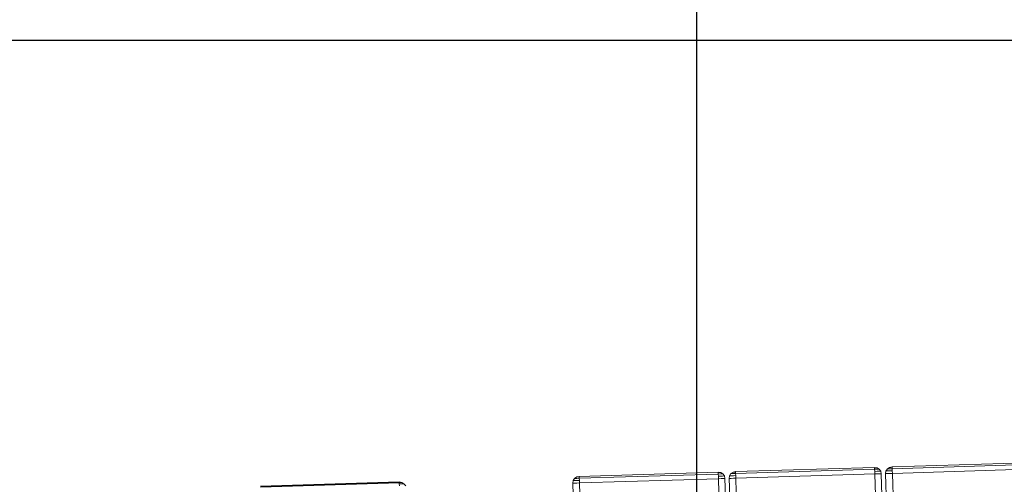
# Model space of a CAD drawing. Extents: x 147111805 to 147230536, y 410950310 to 411028142.
# Tile 43 of 256: x 147160641 to 147161527, y 410976047 to 410976465. Entities that reach past the tile are written whole.
import ezdxf

# ---------------------------------------------------------------- set-up
doc = ezdxf.new("R2010")
doc.units = 0
doc.header["$LTSCALE"] = 100
doc.layers.add('T--A9041--_VERHARDINGEN_Tegels', color=9, linetype='Continuous', transparency=0.3)
doc.layers.add('T--L9071--_TERREINMEUBILAIR_Stoelen', color=1, linetype='Continuous')
doc.layers.add('T--L9071--_TERREINMEUBILAIR_Tafels', color=30, linetype='Continuous')

# ---------------------------------------------------------------- blocks, each defined once
blk = doc.blocks.new('Picknicktafel 180x160cm')
at = {"layer": 'T--L9071--_TERREINMEUBILAIR_Stoelen', "lineweight": 0}
for p, q in [((1799.155623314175, 1425.941128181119), (1799.155623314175, 1300.97337867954)), ((1799.577811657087, 1300.97337867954), (1799.577811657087, 1425.941128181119)), ((1800, 1300.97337867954), (1800, 1425.941128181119)), ((1800, 1425.941128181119), (1800, 1300.97337867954)), ((1800, 1425.941128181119), (1800, 1300.97337867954)), ((1796.411399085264, 1300.97337867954), (1798.311246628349, 1300.97337867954)), ((1798.311246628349, 1300.97337867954), (1796.411399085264, 1300.97337867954)), ((1796.411399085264, 1295.273836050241), (1798.311246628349, 1296.751495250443)), ((1798.311246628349, 1296.751495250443), (1796.411399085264, 1295.273836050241)), ((1798.311246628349, 1300.97337867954), (1799.577811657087, 1300.97337867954)), ((1799.577811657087, 1300.97337867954), (1798.311246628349, 1300.97337867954)), ((1798.311246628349, 1300.97337867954), (1798.311246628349, 1298.862436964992)), ((1798.311246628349, 1298.862436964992), (1798.311246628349, 1300.97337867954)), ((1798.311246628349, 1298.862436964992), (1798.311246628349, 1297.173683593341)), ((1798.311246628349, 1297.173683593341), (1798.311246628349, 1298.862436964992)), ((1798.311246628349, 1296.751495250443), (1799.577811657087, 1298.651342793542)), ((1799.577811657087, 1298.651342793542), (1798.311246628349, 1296.751495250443)), ((1798.311246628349, 1297.173683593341), (1798.311246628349, 1296.751495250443)), ((1798.311246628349, 1296.751495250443), (1798.311246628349, 1297.173683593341)), ((1799.577811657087, 1300.97337867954), (1800, 1300.97337867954)), ((1800, 1300.97337867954), (1799.577811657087, 1300.97337867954)), ((1799.577811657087, 1298.651342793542), (1800, 1300.97337867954)), ((1800, 1300.97337867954), (1799.577811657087, 1298.651342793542)), ((1799.577811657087, 1300.97337867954), (1799.577811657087, 1299.706813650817)), ((1799.577811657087, 1299.706813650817), (1799.577811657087, 1300.97337867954)), ((1799.577811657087, 1299.706813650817), (1799.577811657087, 1298.862436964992)), ((1799.577811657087, 1298.862436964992), (1799.577811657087, 1299.706813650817)), ((1799.577811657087, 1298.862436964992), (1799.577811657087, 1298.651342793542)), ((1799.577811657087, 1298.651342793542), (1799.577811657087, 1298.862436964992))]:
    blk.add_line(p, q, dxfattribs=at)
at = {"layer": 'T--L9071--_TERREINMEUBILAIR_Tafels', "lineweight": 0}
for p, q in [((1794.089363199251, 1144.763691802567), (6.121730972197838, 1144.763691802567)), ((1794.089363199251, 1144.763691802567), (6.121730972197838, 1144.763691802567)), ((6.121730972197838, 1144.763691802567), (1794.089363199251, 1144.763691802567)), ((6.121730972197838, 1144.763691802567), (1794.089363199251, 1144.763691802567)), ((1794.089363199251, 1144.763691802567), (1796.411399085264, 1144.34150345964)), ((1796.411399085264, 1144.34150345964), (1794.089363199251, 1144.763691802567)), ((1794.089363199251, 1144.34150345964), (1794.089363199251, 1144.763691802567)), ((1794.089363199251, 1144.763691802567), (1794.089363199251, 1144.34150345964)), ((1794.089363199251, 1143.074938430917), (1794.089363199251, 1144.34150345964)), ((1794.089363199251, 1144.34150345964), (1794.089363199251, 1143.074938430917)), ((1796.411399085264, 1144.34150345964), (1798.311246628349, 1143.074938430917)), ((1798.311246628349, 1143.074938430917), (1796.411399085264, 1144.34150345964)), ((1796.411399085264, 1143.919315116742), (1796.411399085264, 1144.34150345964)), ((1796.411399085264, 1144.34150345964), (1796.411399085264, 1143.919315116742)), ((1796.411399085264, 1142.652750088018), (1796.411399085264, 1143.919315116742)), ((1796.411399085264, 1143.919315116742), (1796.411399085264, 1142.652750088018)), ((1794.089363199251, 1138.853055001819), (6.121730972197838, 1138.853055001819)), ((1794.089363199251, 1138.853055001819), (6.121730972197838, 1138.853055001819)), ((6.121730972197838, 1138.853055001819), (1794.089363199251, 1138.853055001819)), ((6.121730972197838, 1138.853055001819), (1794.089363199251, 1138.853055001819)), ((1794.089363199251, 1141.175090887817), (1794.089363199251, 1143.074938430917)), ((1794.089363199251, 1143.074938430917), (1794.089363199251, 1141.175090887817)), ((1794.089363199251, 1138.853055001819), (1794.089363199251, 1141.175090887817)), ((1794.089363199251, 1141.175090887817), (1794.089363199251, 1138.853055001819)), ((1796.411399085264, 1138.853055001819), (1794.089363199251, 1138.853055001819)), ((1794.089363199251, 1138.853055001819), (1796.411399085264, 1138.853055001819)), ((1794.089363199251, 1013.674211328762), (1794.089363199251, 1138.853055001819)), ((1794.089363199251, 1138.853055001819), (1794.089363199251, 1013.674211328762)), ((1796.411399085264, 1140.963996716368), (1796.411399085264, 1142.652750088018)), ((1796.411399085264, 1142.652750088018), (1796.411399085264, 1140.963996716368)), ((1796.411399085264, 1138.853055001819), (1796.411399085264, 1140.963996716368)), ((1796.411399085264, 1140.963996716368), (1796.411399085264, 1138.853055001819)), ((1798.311246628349, 1138.853055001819), (1796.411399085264, 1138.853055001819)), ((1796.411399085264, 1138.853055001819), (1798.311246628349, 1138.853055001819)), ((1798.311246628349, 1143.074938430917), (1799.577811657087, 1141.175090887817)), ((1799.577811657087, 1141.175090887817), (1798.311246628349, 1143.074938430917)), ((1798.311246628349, 1142.44165591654), (1798.311246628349, 1143.074938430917)), ((1798.311246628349, 1143.074938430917), (1798.311246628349, 1142.44165591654)), ((1798.311246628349, 1140.963996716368), (1798.311246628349, 1142.44165591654)), ((1798.311246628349, 1142.44165591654), (1798.311246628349, 1140.963996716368)), ((1798.311246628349, 1138.853055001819), (1798.311246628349, 1140.963996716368)), ((1798.311246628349, 1140.963996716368), (1798.311246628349, 1138.853055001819)), ((1799.577811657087, 1138.853055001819), (1798.311246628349, 1138.853055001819)), ((1798.311246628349, 1138.853055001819), (1799.577811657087, 1138.853055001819)), ((1798.311246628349, 1013.674211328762), (1798.311246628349, 1138.853055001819)), ((1798.311246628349, 1138.853055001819), (1798.311246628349, 1013.674211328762)), ((1799.577811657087, 1141.175090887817), (1800, 1138.853055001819)), ((1800, 1138.853055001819), (1799.577811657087, 1141.175090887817)), ((1799.577811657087, 1140.752902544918), (1799.577811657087, 1141.175090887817)), ((1799.577811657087, 1141.175090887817), (1799.577811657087, 1140.752902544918)), ((1799.577811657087, 1139.908525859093), (1799.577811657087, 1140.752902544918)), ((1799.577811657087, 1140.752902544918), (1799.577811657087, 1139.908525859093)), ((1799.577811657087, 1138.853055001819), (1799.577811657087, 1139.908525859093)), ((1799.577811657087, 1139.908525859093), (1799.577811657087, 1138.853055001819)), ((1800, 1138.853055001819), (1799.577811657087, 1138.853055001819)), ((1799.577811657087, 1138.853055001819), (1800, 1138.853055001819)), ((1800, 1013.674211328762), (1800, 1138.853055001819)), ((1800, 1138.853055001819), (1800, 1013.674211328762)), ((1794.089363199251, 1013.674211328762), (6.121730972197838, 1013.674211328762)), ((1794.089363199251, 1013.674211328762), (6.121730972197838, 1013.674211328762)), ((6.121730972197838, 1013.674211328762), (1794.089363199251, 1013.674211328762)), ((6.121730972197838, 1013.674211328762), (1794.089363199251, 1013.674211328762)), ((1794.089363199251, 1013.674211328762), (1796.411399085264, 1013.674211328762)), ((1796.411399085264, 1013.674211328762), (1794.089363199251, 1013.674211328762)), ((1794.089363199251, 1011.352175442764), (1794.089363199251, 1013.674211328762)), ((1794.089363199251, 1013.674211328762), (1794.089363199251, 1011.352175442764)), ((1794.089363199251, 1009.452327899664), (1794.089363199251, 1011.352175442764)), ((1794.089363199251, 1011.352175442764), (1794.089363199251, 1009.452327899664)), ((1796.411399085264, 1013.674211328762), (1798.311246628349, 1013.674211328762)), ((1798.311246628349, 1013.674211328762), (1796.411399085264, 1013.674211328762)), ((1796.411399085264, 1011.563269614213), (1796.411399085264, 1013.674211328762)), ((1796.411399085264, 1013.674211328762), (1796.411399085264, 1011.563269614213)), ((1796.411399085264, 1009.874516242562), (1796.411399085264, 1011.563269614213)), ((1796.411399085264, 1011.563269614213), (1796.411399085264, 1009.874516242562)), ((1798.311246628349, 1013.674211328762), (1799.577811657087, 1013.674211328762)), ((1799.577811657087, 1013.674211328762), (1798.311246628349, 1013.674211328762)), ((1798.311246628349, 1011.563269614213), (1798.311246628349, 1013.674211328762)), ((1798.311246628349, 1013.674211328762), (1798.311246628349, 1011.563269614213)), ((1798.311246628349, 1010.085610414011), (1798.311246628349, 1011.563269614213)), ((1798.311246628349, 1011.563269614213), (1798.311246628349, 1010.085610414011)), ((1798.311246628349, 1009.452327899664), (1799.577811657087, 1011.352175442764)), ((1799.577811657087, 1011.352175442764), (1798.311246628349, 1009.452327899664)), ((1799.577811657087, 1013.674211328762), (1800, 1013.674211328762)), ((1800, 1013.674211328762), (1799.577811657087, 1013.674211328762)), ((1799.577811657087, 1011.352175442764), (1800, 1013.674211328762)), ((1800, 1013.674211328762), (1799.577811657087, 1011.352175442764)), ((1799.577811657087, 1012.618740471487), (1799.577811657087, 1013.674211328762)), ((1799.577811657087, 1013.674211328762), (1799.577811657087, 1012.618740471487)), ((1799.577811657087, 1011.774363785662), (1799.577811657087, 1012.618740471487)), ((1799.577811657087, 1012.618740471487), (1799.577811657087, 1011.774363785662)), ((1799.577811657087, 1011.352175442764), (1799.577811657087, 1011.774363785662)), ((1799.577811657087, 1011.774363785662), (1799.577811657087, 1011.352175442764)), ((1794.089363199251, 1007.763574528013), (6.121730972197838, 1007.763574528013)), ((6.121730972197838, 1007.763574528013), (1794.089363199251, 1007.763574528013)), ((6.121730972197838, 1007.763574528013), (1794.089363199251, 1007.763574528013)), ((6.121730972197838, 1007.763574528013), (1794.089363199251, 1007.763574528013)), ((1794.089363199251, 1003.963879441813), (6.121730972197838, 1003.963879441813)), ((1794.089363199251, 1003.963879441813), (6.121730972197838, 1003.963879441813)), ((6.121730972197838, 1003.963879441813), (1794.089363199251, 1003.963879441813)), ((6.121730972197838, 1003.963879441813), (1794.089363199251, 1003.963879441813)), ((1794.089363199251, 1008.185762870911), (1794.089363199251, 1009.452327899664)), ((1794.089363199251, 1009.452327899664), (1794.089363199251, 1008.185762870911)), ((1794.089363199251, 1007.763574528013), (1796.411399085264, 1008.185762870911)), ((1796.411399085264, 1008.185762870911), (1794.089363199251, 1007.763574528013)), ((1794.089363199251, 1007.763574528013), (1794.089363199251, 1008.185762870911)), ((1794.089363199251, 1008.185762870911), (1794.089363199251, 1007.763574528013)), ((1794.089363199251, 1003.963879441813), (1796.411399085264, 1003.541691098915)), ((1796.411399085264, 1003.541691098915), (1794.089363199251, 1003.963879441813)), ((1794.089363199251, 1003.541691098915), (1794.089363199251, 1003.963879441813)), ((1794.089363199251, 1003.963879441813), (1794.089363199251, 1003.541691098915)), ((1794.089363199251, 1002.275126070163), (1794.089363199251, 1003.541691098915)), ((1794.089363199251, 1003.541691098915), (1794.089363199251, 1002.275126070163)), ((1794.089363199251, 1000.164184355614), (1794.089363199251, 1002.275126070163)), ((1794.089363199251, 1002.275126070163), (1794.089363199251, 1000.164184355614)), ((1796.411399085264, 1008.607951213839), (1796.411399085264, 1009.874516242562)), ((1796.411399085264, 1009.874516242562), (1796.411399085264, 1008.607951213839)), ((1796.411399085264, 1008.185762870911), (1798.311246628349, 1009.452327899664)), ((1798.311246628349, 1009.452327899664), (1796.411399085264, 1008.185762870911)), ((1796.411399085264, 1008.185762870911), (1796.411399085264, 1008.607951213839)), ((1796.411399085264, 1008.607951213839), (1796.411399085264, 1008.185762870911)), ((1796.411399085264, 1003.541691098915), (1798.311246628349, 1002.275126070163)), ((1798.311246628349, 1002.275126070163), (1796.411399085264, 1003.541691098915)), ((1796.411399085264, 1003.119502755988), (1796.411399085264, 1003.541691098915)), ((1796.411399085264, 1003.541691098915), (1796.411399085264, 1003.119502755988)), ((1796.411399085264, 1001.852937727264), (1796.411399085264, 1003.119502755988)), ((1796.411399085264, 1003.119502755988), (1796.411399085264, 1001.852937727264)), ((1796.411399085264, 1000.164184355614), (1796.411399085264, 1001.852937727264)), ((1796.411399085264, 1001.852937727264), (1796.411399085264, 1000.164184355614)), ((1798.311246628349, 1009.452327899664), (1798.311246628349, 1010.085610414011)), ((1798.311246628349, 1010.085610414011), (1798.311246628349, 1009.452327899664)), ((1798.311246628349, 1002.275126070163), (1799.577811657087, 1000.164184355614)), ((1799.577811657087, 1000.164184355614), (1798.311246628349, 1002.275126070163)), ((1798.311246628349, 1001.641843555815), (1798.311246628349, 1002.275126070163)), ((1798.311246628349, 1002.275126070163), (1798.311246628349, 1001.641843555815)), ((1798.311246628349, 1000.164184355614), (1798.311246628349, 1001.641843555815)), ((1798.311246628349, 1001.641843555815), (1798.311246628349, 1000.164184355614)), ((1794.089363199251, 998.0532426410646), (6.121730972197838, 998.0532426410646)), ((1794.089363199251, 998.0532426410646), (6.121730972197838, 998.0532426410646)), ((6.121730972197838, 998.0532426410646), (1794.089363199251, 998.0532426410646)), ((6.121730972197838, 998.0532426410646), (1794.089363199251, 998.0532426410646)), ((1794.089363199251, 998.0532426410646), (1794.089363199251, 1000.164184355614)), ((1794.089363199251, 1000.164184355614), (1794.089363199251, 998.0532426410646)), ((1796.411399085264, 998.0532426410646), (1794.089363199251, 998.0532426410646)), ((1794.089363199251, 998.0532426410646), (1796.411399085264, 998.0532426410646)), ((1794.089363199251, 872.8743989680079), (1794.089363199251, 998.0532426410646)), ((1794.089363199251, 998.0532426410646), (1794.089363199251, 872.8743989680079)), ((1796.411399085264, 998.0532426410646), (1796.411399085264, 1000.164184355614)), ((1796.411399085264, 1000.164184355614), (1796.411399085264, 998.0532426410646)), ((1798.311246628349, 998.0532426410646), (1796.411399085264, 998.0532426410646)), ((1796.411399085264, 998.0532426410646), (1798.311246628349, 998.0532426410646)), ((1798.311246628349, 998.0532426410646), (1798.311246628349, 1000.164184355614)), ((1798.311246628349, 1000.164184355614), (1798.311246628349, 998.0532426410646)), ((1799.577811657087, 998.0532426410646), (1798.311246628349, 998.0532426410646)), ((1798.311246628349, 998.0532426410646), (1799.577811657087, 998.0532426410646)), ((1798.311246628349, 872.8743989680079), (1798.311246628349, 998.0532426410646)), ((1798.311246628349, 998.0532426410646), (1798.311246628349, 872.8743989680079)), ((1799.577811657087, 1000.164184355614), (1800, 998.0532426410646)), ((1800, 998.0532426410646), (1799.577811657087, 1000.164184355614)), ((1799.577811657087, 999.9530901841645), (1799.577811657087, 1000.164184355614)), ((1799.577811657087, 1000.164184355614), (1799.577811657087, 999.9530901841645)), ((1799.577811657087, 999.1087134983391), (1799.577811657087, 999.9530901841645)), ((1799.577811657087, 999.9530901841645), (1799.577811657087, 999.1087134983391)), ((1799.577811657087, 998.0532426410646), (1799.577811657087, 999.1087134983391)), ((1799.577811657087, 999.1087134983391), (1799.577811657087, 998.0532426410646)), ((1800, 998.0532426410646), (1799.577811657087, 998.0532426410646)), ((1799.577811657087, 998.0532426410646), (1800, 998.0532426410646)), ((1800, 872.8743989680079), (1800, 998.0532426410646)), ((1800, 998.0532426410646), (1800, 872.8743989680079)), ((1794.089363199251, 872.8743989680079), (6.121730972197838, 872.8743989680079)), ((1794.089363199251, 872.8743989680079), (6.121730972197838, 872.8743989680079)), ((6.121730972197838, 872.8743989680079), (1794.089363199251, 872.8743989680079)), ((6.121730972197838, 872.8743989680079), (1794.089363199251, 872.8743989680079)), ((1794.089363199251, 872.8743989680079), (1796.411399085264, 872.8743989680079)), ((1796.411399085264, 872.8743989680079), (1794.089363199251, 872.8743989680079)), ((1794.089363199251, 870.5523630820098), (1794.089363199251, 872.8743989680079)), ((1794.089363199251, 872.8743989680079), (1794.089363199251, 870.5523630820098)), ((1794.089363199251, 868.6525155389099), (1794.089363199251, 870.5523630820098)), ((1794.089363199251, 870.5523630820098), (1794.089363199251, 868.6525155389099)), ((1796.411399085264, 872.8743989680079), (1798.311246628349, 872.8743989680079)), ((1798.311246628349, 872.8743989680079), (1796.411399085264, 872.8743989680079)), ((1796.411399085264, 870.7634572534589), (1796.411399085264, 872.8743989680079)), ((1796.411399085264, 872.8743989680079), (1796.411399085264, 870.7634572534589)), ((1796.411399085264, 868.863609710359), (1796.411399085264, 870.7634572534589)), ((1796.411399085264, 870.7634572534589), (1796.411399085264, 868.863609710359)), ((1796.411399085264, 867.8081388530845), (1796.411399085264, 868.863609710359)), ((1796.411399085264, 868.863609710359), (1796.411399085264, 867.8081388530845)), ((1798.311246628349, 872.8743989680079), (1799.577811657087, 872.8743989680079)), ((1799.577811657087, 872.8743989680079), (1798.311246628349, 872.8743989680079)), ((1798.311246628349, 870.7634572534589), (1798.311246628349, 872.8743989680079)), ((1798.311246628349, 872.8743989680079), (1798.311246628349, 870.7634572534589)), ((1798.311246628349, 869.2857980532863), (1798.311246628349, 870.7634572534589)), ((1798.311246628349, 870.7634572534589), (1798.311246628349, 869.2857980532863)), ((1798.311246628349, 868.6525155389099), (1799.577811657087, 870.5523630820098)), ((1799.577811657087, 870.5523630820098), (1798.311246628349, 868.6525155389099)), ((1798.311246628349, 868.6525155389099), (1798.311246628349, 869.2857980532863)), ((1798.311246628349, 869.2857980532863), (1798.311246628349, 868.6525155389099)), ((1799.577811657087, 872.8743989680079), (1800, 872.8743989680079)), ((1800, 872.8743989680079), (1799.577811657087, 872.8743989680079)), ((1799.577811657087, 870.5523630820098), (1800, 872.8743989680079)), ((1800, 872.8743989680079), (1799.577811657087, 870.5523630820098)), ((1799.577811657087, 871.8189281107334), (1799.577811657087, 872.8743989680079)), ((1799.577811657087, 872.8743989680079), (1799.577811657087, 871.8189281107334)), ((1799.577811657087, 870.9745514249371), (1799.577811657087, 871.8189281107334)), ((1799.577811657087, 871.8189281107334), (1799.577811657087, 870.9745514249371)), ((1799.577811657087, 870.5523630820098), (1799.577811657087, 870.9745514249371)), ((1799.577811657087, 870.9745514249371), (1799.577811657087, 870.5523630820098)), ((1794.089363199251, 866.9637621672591), (6.121730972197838, 866.9637621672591)), ((6.121730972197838, 866.9637621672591), (1794.089363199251, 866.9637621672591)), ((6.121730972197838, 866.9637621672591), (1794.089363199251, 866.9637621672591)), ((6.121730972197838, 866.9637621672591), (1794.089363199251, 866.9637621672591)), ((1794.089363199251, 863.1640670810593), (6.121730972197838, 863.1640670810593)), ((1794.089363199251, 863.1640670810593), (6.121730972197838, 863.1640670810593)), ((6.121730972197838, 863.1640670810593), (1794.089363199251, 863.1640670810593)), ((6.121730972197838, 863.1640670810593), (1794.089363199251, 863.1640670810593)), ((1794.089363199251, 867.3859505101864), (1794.089363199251, 868.6525155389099)), ((1794.089363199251, 868.6525155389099), (1794.089363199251, 867.3859505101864)), ((1794.089363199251, 866.9637621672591), (1796.411399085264, 867.3859505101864)), ((1796.411399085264, 867.3859505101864), (1794.089363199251, 866.9637621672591)), ((1794.089363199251, 866.9637621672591), (1794.089363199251, 867.3859505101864)), ((1794.089363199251, 867.3859505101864), (1794.089363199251, 866.9637621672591)), ((1794.089363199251, 863.1640670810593), (1796.411399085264, 862.7418787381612)), ((1796.411399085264, 862.7418787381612), (1794.089363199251, 863.1640670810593)), ((1794.089363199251, 862.7418787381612), (1794.089363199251, 863.1640670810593)), ((1794.089363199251, 863.1640670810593), (1794.089363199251, 862.7418787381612)), ((1794.089363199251, 861.2642195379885), (1794.089363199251, 862.7418787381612)), ((1794.089363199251, 862.7418787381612), (1794.089363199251, 861.2642195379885)), ((1794.089363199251, 859.3643719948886), (1794.089363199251, 861.2642195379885)), ((1794.089363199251, 861.2642195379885), (1794.089363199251, 859.3643719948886)), ((1796.411399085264, 867.3859505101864), (1798.311246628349, 868.6525155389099)), ((1798.311246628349, 868.6525155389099), (1796.411399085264, 867.3859505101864)), ((1796.411399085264, 867.3859505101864), (1796.411399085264, 867.8081388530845)), ((1796.411399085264, 867.8081388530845), (1796.411399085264, 867.3859505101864)), ((1796.411399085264, 862.7418787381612), (1798.311246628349, 861.2642195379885)), ((1798.311246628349, 861.2642195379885), (1796.411399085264, 862.7418787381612)), ((1796.411399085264, 862.319690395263), (1796.411399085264, 862.7418787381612)), ((1796.411399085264, 862.7418787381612), (1796.411399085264, 862.319690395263)), ((1796.411399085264, 861.0531253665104), (1796.411399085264, 862.319690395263)), ((1796.411399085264, 862.319690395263), (1796.411399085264, 861.0531253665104)), ((1796.411399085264, 859.1532778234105), (1796.411399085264, 861.0531253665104)), ((1796.411399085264, 861.0531253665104), (1796.411399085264, 859.1532778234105)), ((1798.311246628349, 861.2642195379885), (1799.577811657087, 859.3643719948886)), ((1799.577811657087, 859.3643719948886), (1798.311246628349, 861.2642195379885)), ((1798.311246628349, 860.8420311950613), (1798.311246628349, 861.2642195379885)), ((1798.311246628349, 861.2642195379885), (1798.311246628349, 860.8420311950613)), ((1798.311246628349, 859.1532778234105), (1798.311246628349, 860.8420311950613)), ((1798.311246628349, 860.8420311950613), (1798.311246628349, 859.1532778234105)), ((1794.089363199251, 857.0423361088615), (6.121730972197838, 857.0423361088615)), ((1794.089363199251, 857.0423361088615), (6.121730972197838, 857.0423361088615)), ((6.121730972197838, 857.0423361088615), (1794.089363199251, 857.0423361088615)), ((6.121730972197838, 857.0423361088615), (1794.089363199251, 857.0423361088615)), ((1794.089363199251, 857.0423361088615), (1794.089363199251, 859.3643719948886)), ((1794.089363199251, 859.3643719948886), (1794.089363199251, 857.0423361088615)), ((1796.411399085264, 857.0423361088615), (1794.089363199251, 857.0423361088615)), ((1794.089363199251, 857.0423361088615), (1796.411399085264, 857.0423361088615)), ((1794.089363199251, 732.074586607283), (1794.089363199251, 857.0423361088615)), ((1794.089363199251, 857.0423361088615), (1794.089363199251, 732.074586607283)), ((1796.411399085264, 857.0423361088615), (1796.411399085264, 859.1532778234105)), ((1796.411399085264, 859.1532778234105), (1796.411399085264, 857.0423361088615)), ((1798.311246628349, 857.0423361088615), (1796.411399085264, 857.0423361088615)), ((1796.411399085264, 857.0423361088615), (1798.311246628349, 857.0423361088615)), ((1798.311246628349, 857.0423361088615), (1798.311246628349, 859.1532778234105)), ((1798.311246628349, 859.1532778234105), (1798.311246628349, 857.0423361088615)), ((1799.577811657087, 857.0423361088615), (1798.311246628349, 857.0423361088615)), ((1798.311246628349, 857.0423361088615), (1799.577811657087, 857.0423361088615)), ((1798.311246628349, 732.074586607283), (1798.311246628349, 857.0423361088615)), ((1798.311246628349, 857.0423361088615), (1798.311246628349, 732.074586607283)), ((1799.577811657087, 859.3643719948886), (1800, 857.0423361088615)), ((1800, 857.0423361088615), (1799.577811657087, 859.3643719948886)), ((1799.577811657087, 859.1532778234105), (1799.577811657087, 859.3643719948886)), ((1799.577811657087, 859.3643719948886), (1799.577811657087, 859.1532778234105)), ((1799.577811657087, 858.3089011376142), (1799.577811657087, 859.1532778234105)), ((1799.577811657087, 859.1532778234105), (1799.577811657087, 858.3089011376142)), ((1799.577811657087, 857.0423361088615), (1799.577811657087, 858.3089011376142)), ((1799.577811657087, 858.3089011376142), (1799.577811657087, 857.0423361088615)), ((1800, 857.0423361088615), (1799.577811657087, 857.0423361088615)), ((1799.577811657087, 857.0423361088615), (1800, 857.0423361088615)), ((1800, 732.074586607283), (1800, 857.0423361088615)), ((1800, 857.0423361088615), (1800, 732.074586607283))]:
    blk.add_line(p, q, dxfattribs=at)

msp = doc.modelspace()

# ---------------------------------------------------------------- hatches: boundary and pattern name
at = {"layer": 'T--A9041--_VERHARDINGEN_Tegels'}
h = msp.add_hatch(dxfattribs=at)
h.set_pattern_fill('ANSI37', color=256, scale=200, angle=45)
h.set_pattern_definition([(90, (0, 0), (-635, 0), []), (180, (0, 0), (0, -635), [])])
h.paths.add_polyline_path([(147171124.6155927, 410978496.7849257), (147171124.6155927, 410985174.1051784), (147175311.8159577, 410985174.1051784), (147179724.0163228, 410985174.1051784), (147179724.0163228, 410987548.1668265), (147175674.6155927, 410987550.9475302), (147175674.6155927, 410986269.3768906), (147173554.6155927, 410986269.3768906), (147173554.6155927, 410986569.3768906), (147175374.6155927, 410986569.3768906), (147175374.6155927, 410989649.3768906), (147175374.6155927, 410993004.2881792), (147173550.8201925, 410993004.2881792), (147173550.8201925, 410993134.3405678), (147165980.8201925, 410993134.3405678), (147159696.0572113, 410993137.1650009), (147159704.9791517, 410992687.6886738), (147159705.673752, 410992652.6955669), (147159710.6310576, 410990922.4531842), (147159740.006855, 410990923.0362831), (147159789.3234792, 410988438.5257165), (147159881.8045546, 410983779.4434608), (147160071.926593, 410974201.3302012), (147160091.7723167, 410973201.5271471), (147160156.2709204, 410969952.1672208), (147160833.6374897, 410969965.612699), (147162965.7175028, 410970007.9337059), (147169999.3319892, 410970147.5483757), (147172541.3312546, 410970198.0061296), (147177217.9100407, 410970290.8345047), (147177327.8883767, 410970293.0175343), (147177280.2586386, 410972692.5448644), (147177850.1463795, 410972703.8569272), (147179529.8155105, 410972737.1977439), (147180789.5630606, 410972762.4198964), (147181028.8837267, 410972767.3274566), (147181031.0428523, 410975911.5547846), (147179805.6507454, 410975912.3962522), (147178580.2586386, 410975912.3962522), (147178580.2586386, 410979449.1051784), (147177580.2586386, 410979449.1051784), (147177580.2586386, 410977681.1714507), (147177580.2586386, 410975913.2377229), (147171124.6155927, 410975913.2377229)])
h.paths.add_polyline_path([(147165184.9788649, 410982437.8420166), (147164184.9788649, 410982437.8420166), (147164184.9788649, 410983437.8420166), (147165184.9788649, 410983437.8420166)], flags=16)

# ---------------------------------------------------------------- block references
at = {"layer": 'T--L9071--_TERREINMEUBILAIR_Stoelen', "rotation": 91.75940092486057}
msp.add_blockref('Picknicktafel 180x160cm', (147162338.2311158, 410974289.7493508), dxfattribs=at)

doc.saveas('drawing.dxf')
